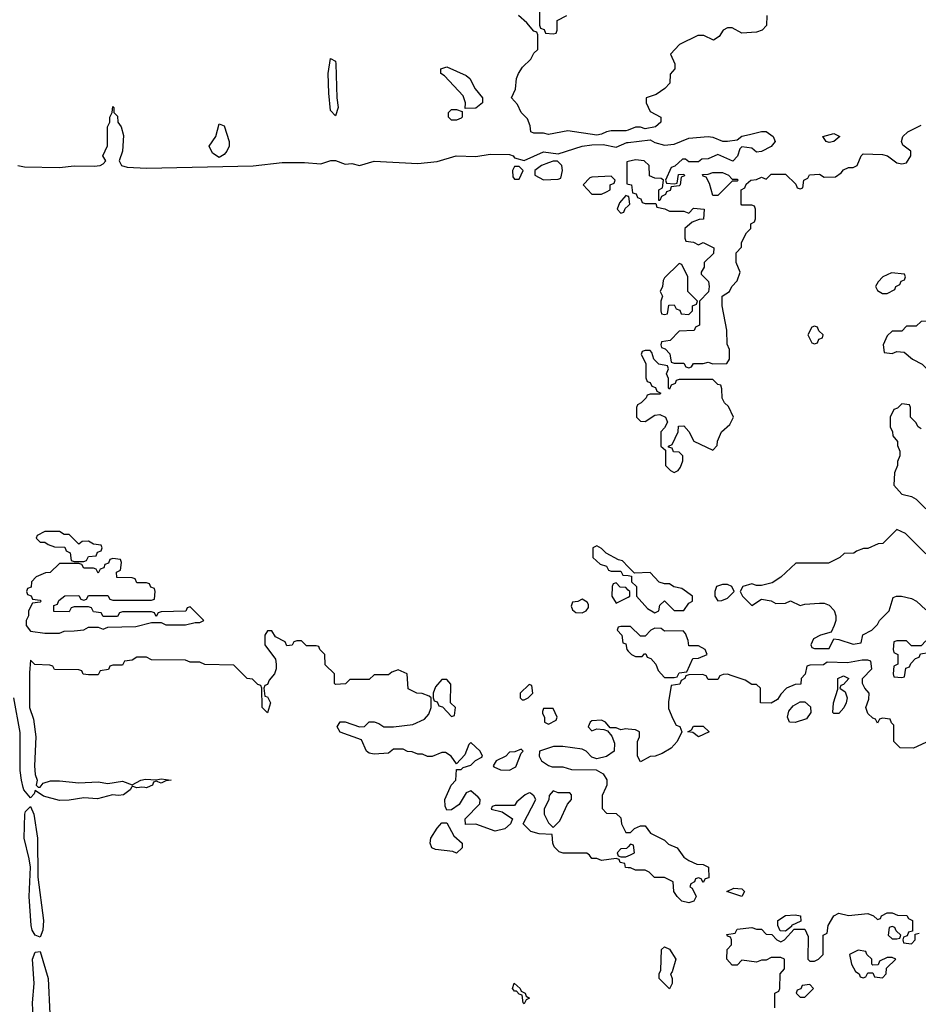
# Model space of a CAD drawing. Header units: inches. Extents: x 2722057 to 2913084, y 892730 to 1030005.
# Tile 123 of 231: x 2807486 to 2811198, y 999104 to 1003173. Entities that reach past the tile are written whole.
import ezdxf

# ---------------------------------------------------------------- set-up
doc = ezdxf.new("R2010")
doc.units = ezdxf.units.IN
doc.header["$MEASUREMENT"] = 0
for name, color, linetype in [('C8000', 7, 'Continuous'), ('C8010', 7, 'Continuous'), ('C8909', 7, 'Continuous'), ('C8919', 7, 'Continuous')]:
    doc.layers.add(name, color=color, linetype=linetype)

msp = doc.modelspace()

# ---------------------------------------------------------------- linework, layer by layer
at = {"layer": 'C8000', "color": 2, "elevation": 10}
for points in [[(2810000, 1002717.1), (2809990, 1002713.2), (2809930, 1002714), (2809910, 1002709.2), (2809890, 1002699.3), (2809870, 1002696), (2809750, 1002714), (2809670, 1002699), (2809650, 1002704), (2809610, 1002704), (2809598, 1002710), (2809594.6, 1002734.6), (2809583.1, 1002763.1), (2809558, 1002790), (2809543.1, 1002823.1), (2809518, 1002850), (2809534.6, 1002885.4), (2809538, 1002930), (2809546, 1002950), (2809563.1, 1002976.9), (2809598, 1003010), (2809610, 1003034), (2809626, 1003050), (2809626, 1003110), (2809622, 1003122), (2809610, 1003126), (2809580.4, 1003160.4), (2809546, 1003190)], [(2809634, 1003210), (2809634, 1003150), (2809638, 1003138), (2809652.7, 1003132.7), (2809658, 1003118), (2809690, 1003114), (2809702, 1003118), (2809706, 1003130), (2809706, 1003170), (2809746, 1003190)], [(2807478, 1002570), (2807505.1, 1002565.1), (2807650, 1002562), (2807710, 1002568.9), (2807792.7, 1002567.3), (2807818, 1002570), (2807830, 1002578), (2807842, 1002590), (2807828.7, 1002610), (2807848.4, 1002651.6), (2807848.7, 1002730), (2807858, 1002750), (2807858, 1002770), (2807868, 1002790), (2807870, 1002814), (2807874, 1002810), (2807874, 1002790), (2807890, 1002774), (2807891.3, 1002750), (2807904.7, 1002730), (2807914.4, 1002694.4), (2807910.8, 1002630), (2807896, 1002590), (2807906, 1002570), (2807930, 1002564.2), (2808010, 1002559.6), (2808450, 1002568.5), (2808570, 1002582.3), (2808662.9, 1002582.9), (2808730, 1002577.6), (2808770.5, 1002590.5), (2808790, 1002590.6), (2808830, 1002576.3), (2808858.5, 1002578.5), (2808890, 1002570.7), (2808950, 1002588), (2809130, 1002579.1), (2809210, 1002586.8), (2809289.5, 1002610.5), (2809370, 1002607.3), (2809430, 1002617.3), (2809510, 1002616.3), (2809524.7, 1002610), (2809530, 1002602), (2809570, 1002591), (2809650, 1002627.3), (2809710, 1002618.8), (2809810, 1002651), (2809850, 1002656), (2809896.8, 1002656.8), (2809950, 1002646), (2809994.8, 1002665.2), (2810000, 1002665.8)], [(2810000, 1002587.3), (2809994, 1002586), (2809994, 1002494), (2810000, 1002492.8)], [(2810000, 1002442.7), (2809990, 1002446), (2809963.6, 1002416.4), (2809954, 1002390), (2809970, 1002374), (2809982, 1002378), (2809987.3, 1002392.7), (2810000, 1002404.4)], [(2810000, 1000912.4), (2809976.4, 1000936.4), (2809960.4, 1000940.4), (2809908.7, 1000968.7), (2809890, 1000988), (2809870, 1000998), (2809854, 1000990), (2809854, 1000950), (2809883.6, 1000923.6), (2809910, 1000914), (2809918, 1000898), (2809930, 1000894), (2809970, 1000894), (2809978, 1000878), (2810000, 1000875.6)], [(2810000, 1000816), (2809990, 1000826), (2809967.3, 1000827.3), (2809950, 1000846), (2809938, 1000842), (2809934, 1000830), (2809932, 1000790), (2809950, 1000762), (2810000, 1000787)], [(2810000, 1000666), (2809970, 1000666), (2809958, 1000662), (2809954, 1000650), (2809974, 1000630), (2809978, 1000598), (2809990, 1000594), (2809994, 1000570), (2810000, 1000564)], [(2809263.7, 1000000), (2809268, 1000010), (2809288, 1000030), (2809290, 1000074), (2809310, 1000074), (2809318, 1000082), (2809350, 1000092), (2809369, 1000111), (2809395.3, 1000124.7), (2809398, 1000130), (2809388, 1000150), (2809350, 1000186), (2809342, 1000178), (2809325.4, 1000134.6), (2809290, 1000098), (2809268.7, 1000130), (2809244.7, 1000144.7), (2809230, 1000145.2), (2809190, 1000128.7), (2809170, 1000128), (2809150, 1000138), (2809130, 1000138), (2809107.3, 1000147.3), (2809088.4, 1000148.4), (2809070, 1000158), (2809030, 1000158), (2809010, 1000142), (2808950, 1000137.2), (2808930, 1000141.2), (2808919, 1000150), (2808897.2, 1000197.2), (2808809.3, 1000229.3), (2808798, 1000250), (2808810, 1000271.3), (2808830, 1000271.3), (2808890, 1000251.3), (2808910, 1000252), (2808930, 1000271.3), (2808950, 1000271.3), (2808970, 1000264.7), (2808990, 1000251), (2809030, 1000251), (2809110, 1000261), (2809158, 1000282), (2809176.4, 1000303.6), (2809186, 1000330), (2809186, 1000370), (2809178, 1000378), (2809148.4, 1000388.4), (2809126, 1000390), (2809090, 1000408), (2809086, 1000470), (2809050, 1000486), (2809023.6, 1000476.4), (2809010, 1000466), (2808950, 1000466), (2808930, 1000446), (2808850, 1000446), (2808831.6, 1000428.4), (2808790, 1000426), (2808786, 1000430), (2808786, 1000470), (2808747.3, 1000507.3), (2808746, 1000550), (2808726, 1000570), (2808722, 1000582), (2808710, 1000586), (2808670, 1000586), (2808650, 1000606), (2808630, 1000606), (2808618, 1000602), (2808611.6, 1000588.4), (2808590, 1000586), (2808582, 1000602), (2808543.1, 1000623.1), (2808527.3, 1000647.3), (2808510, 1000648), (2808498, 1000630), (2808498, 1000590), (2808542, 1000530), (2808544.7, 1000510), (2808544.7, 1000490), (2808538, 1000470), (2808516.9, 1000443.1), (2808510, 1000426), (2808498, 1000422), (2808494, 1000410), (2808498, 1000378), (2808510, 1000374), (2808522, 1000350), (2808510, 1000308), (2808488, 1000330), (2808486, 1000410), (2808482, 1000422), (2808470, 1000426), (2808447.3, 1000447.3), (2808426, 1000450), (2808370, 1000506), (2808250, 1000508), (2808230, 1000518), (2808190, 1000518), (2808170, 1000526), (2808030, 1000528), (2808010, 1000538), (2807970, 1000538), (2807950, 1000526), (2807918, 1000522), (2807910, 1000506), (2807870, 1000506), (2807858, 1000502), (2807852.7, 1000487.3), (2807818, 1000482), (2807810, 1000466), (2807770, 1000466), (2807748.4, 1000468.4), (2807742, 1000482), (2807730, 1000486), (2807630, 1000488), (2807622, 1000502), (2807610, 1000506), (2807548.4, 1000508.4), (2807530, 1000526), (2807525.7, 1000474.3), (2807525.7, 1000330), (2807542.5, 1000282.5), (2807552, 1000210), (2807546.3, 1000090), (2807550, 1000054), (2807558, 1000030), (2807554, 1000010), (2807562, 1000002), (2807570, 1000002), (2807582, 1000018), (2807612.7, 1000027.3), (2807650, 1000028), (2807730, 1000019.1), (2807810, 1000023.8), (2807850, 1000016), (2807910, 1000026), (2807950, 1000011.3), (2807986, 1000030), (2808005.6, 1000034.4), (2808050, 1000031), (2808070, 1000036), (2808112, 1000030), (2808090, 1000028), (2808070, 1000018), (2808050, 1000026), (2808038, 1000022), (2808034, 1000010), (2808012.2, 1000000)], [(2807500.5, 1000000), (2807493.3, 1000030), (2807487.8, 1000070), (2807487, 1000227), (2807461.8, 1000370)], [(2810000, 1000241), (2809990, 1000242), (2809970, 1000238), (2809950, 1000246), (2809926, 1000246), (2809906, 1000270), (2809890, 1000278), (2809850, 1000275.3), (2809842, 1000270), (2809834, 1000250), (2809850, 1000234), (2809870, 1000242), (2809899.6, 1000239.6), (2809914, 1000234), (2809932.7, 1000212.7), (2809943.6, 1000183.6), (2809942, 1000150), (2809910, 1000128.7), (2809870, 1000118), (2809850, 1000126), (2809826, 1000150), (2809810, 1000158), (2809730, 1000169.3), (2809690.8, 1000169.2), (2809634, 1000150), (2809632, 1000130), (2809642, 1000110), (2809670.9, 1000090.9), (2809686, 1000086), (2809730, 1000084.7), (2809766, 1000074), (2809867.3, 1000072.7), (2809896.9, 1000056.9), (2809911.1, 1000031.1), (2809911.3, 1000010), (2809907, 1000000)], [(2807965, 1000000), (2807950, 1000006), (2807947, 1000000)], [(2808003.3, 1000000), (2807990, 1000002), (2807980, 1000000)]]:
    msp.add_lwpolyline(points, dxfattribs=at)
for points in [[(2808790, 1002775.3), (2808770, 1002798), (2808762.4, 1002870), (2808759.5, 1002950), (2808770, 1003012), (2808790, 1003002), (2808792, 1002990), (2808795.8, 1002850), (2808802, 1002810)], [(2809326, 1002806), (2809328, 1002830), (2809318, 1002858), (2809240.4, 1002940.4), (2809226, 1002950), (2809226, 1002970), (2809250, 1002978), (2809330, 1002942.8), (2809346, 1002930), (2809367.1, 1002887.1), (2809398, 1002850), (2809398, 1002830), (2809370, 1002808)], [(2809270, 1002758), (2809258, 1002770), (2809258, 1002790), (2809270, 1002802), (2809290, 1002802), (2809314, 1002794), (2809314, 1002770), (2809310, 1002766), (2809290, 1002758)], [(2808310, 1002604), (2808282, 1002622), (2808268, 1002650), (2808295.3, 1002690), (2808310, 1002742), (2808330, 1002734), (2808351, 1002670), (2808350.8, 1002650), (2808341, 1002630), (2808330, 1002615.3)], [(2809550, 1002566), (2809530, 1002566), (2809522, 1002550), (2809523.6, 1002523.6), (2809530, 1002514), (2809550, 1002514), (2809566, 1002550)], [(2809690, 1002588.7), (2809670, 1002582), (2809642, 1002570), (2809614, 1002550), (2809614, 1002530), (2809650, 1002511.3), (2809710, 1002514), (2809722, 1002518), (2809728, 1002550), (2809726, 1002570), (2809708, 1002588)], [(2809930, 1002526), (2809850, 1002522), (2809841, 1002519), (2809814, 1002490), (2809850, 1002452), (2809890, 1002452), (2809910, 1002462), (2809926, 1002470), (2809926, 1002490), (2809942, 1002498), (2809946, 1002510)], [(2807650, 1001058), (2807590, 1001058), (2807558, 1001042), (2807554, 1001030), (2807570, 1001014), (2807590, 1001014), (2807603.6, 1001003.6), (2807630, 1000994), (2807672.7, 1000992.7), (2807678, 1000978), (2807694, 1000970), (2807698, 1000938), (2807710, 1000934), (2807750, 1000934), (2807762, 1000938), (2807770, 1000954), (2807802, 1000958), (2807807.3, 1000972.7), (2807822, 1000978), (2807826, 1000990), (2807822, 1001002), (2807790, 1001006), (2807770, 1001018), (2807743.6, 1001016.4), (2807730, 1001006), (2807690, 1001046), (2807670, 1001046)], [(2807870, 1000946), (2807858, 1000942), (2807852.7, 1000927.3), (2807838, 1000922), (2807832.7, 1000907.3), (2807818, 1000902), (2807810, 1000886), (2807802, 1000902), (2807790, 1000906), (2807750, 1000906), (2807742, 1000922), (2807730, 1000926), (2807650, 1000926), (2807611.6, 1000888.4), (2807592.7, 1000887.3), (2807554, 1000870), (2807534, 1000850), (2807532.7, 1000827.3), (2807518, 1000822), (2807514, 1000810), (2807518, 1000798), (2807532.7, 1000792.7), (2807538, 1000778), (2807570, 1000774), (2807574, 1000770), (2807570, 1000766), (2807538, 1000762), (2807522, 1000730), (2807522, 1000710), (2807512, 1000690), (2807512, 1000670), (2807530, 1000646), (2807590, 1000638), (2807650, 1000638), (2807670, 1000646), (2807710, 1000647.7), (2807750, 1000652), (2807770, 1000662), (2807810, 1000662), (2807830, 1000654), (2807850, 1000662), (2807965.4, 1000665.4), (2808030, 1000682), (2808070, 1000682), (2808090, 1000672), (2808170, 1000672), (2808210, 1000682), (2808230, 1000682), (2808246, 1000690), (2808190, 1000746), (2808178, 1000742), (2808172, 1000728), (2808070, 1000726), (2808058, 1000722), (2808050, 1000706), (2808042, 1000722), (2808030, 1000726), (2807910, 1000726), (2807898, 1000722), (2807890, 1000706), (2807830, 1000706), (2807822, 1000722), (2807790, 1000726), (2807782, 1000742), (2807770, 1000746), (2807710, 1000746), (2807698, 1000742), (2807690, 1000726), (2807627.3, 1000727.3), (2807627.3, 1000752.7), (2807642, 1000758), (2807647.3, 1000772.7), (2807672.7, 1000792.7), (2807730, 1000794), (2807738, 1000778), (2807750, 1000774), (2807762, 1000778), (2807770, 1000794), (2807850, 1000794), (2807858, 1000778), (2807870, 1000774), (2808030, 1000774), (2808042, 1000778), (2808046, 1000810), (2808042, 1000822), (2808027.3, 1000827.3), (2808022, 1000842), (2808010, 1000846), (2807970, 1000846), (2807962, 1000862), (2807950, 1000866), (2807887.3, 1000867.3), (2807886, 1000890), (2807902, 1000898), (2807906, 1000930), (2807902, 1000942)], [(2809810, 1000778), (2809791.6, 1000768.4), (2809770, 1000766), (2809764.7, 1000750), (2809770, 1000734), (2809783.6, 1000723.6), (2809810, 1000722), (2809826, 1000730), (2809836.4, 1000743.6), (2809836.4, 1000756.4), (2809830, 1000766)], [(2809250, 1000446), (2809230, 1000446), (2809203.6, 1000416.4), (2809194, 1000390), (2809194, 1000370), (2809198, 1000358), (2809210, 1000354), (2809218, 1000338), (2809232.7, 1000332.7), (2809270, 1000294), (2809282, 1000298), (2809286, 1000330), (2809266, 1000350), (2809267.3, 1000427.3)], [(2809590, 1000426), (2809554, 1000390), (2809554, 1000370), (2809562, 1000362), (2809570, 1000362), (2809586, 1000370), (2809606, 1000390), (2809602, 1000422)], [(2809690, 1000326), (2809650, 1000326), (2809645.4, 1000314.6), (2809645.4, 1000305.4), (2809654, 1000290), (2809654, 1000270), (2809670, 1000262), (2809702, 1000278), (2809706, 1000290)], [(2809558, 1000158), (2809532, 1000148), (2809510, 1000146), (2809494, 1000130), (2809454, 1000110), (2809442, 1000090), (2809444.7, 1000084.7), (2809472.7, 1000072.7), (2809510, 1000072), (2809530, 1000082), (2809535.3, 1000084.7), (2809558, 1000142), (2809566, 1000150)]]:
    msp.add_lwpolyline(points, close=True, dxfattribs=at)
at = {"layer": 'C8010', "color": 2, "elevation": 10}
for points in [[(2810572, 1003190), (2810571.6, 1003148.4), (2810554, 1003130), (2810530, 1003122), (2810470, 1003118), (2810430, 1003139), (2810410, 1003139), (2810392, 1003130), (2810376, 1003104), (2810351.6, 1003088.4), (2810312.7, 1003107.3), (2810287.3, 1003107.3), (2810212, 1003070), (2810174, 1003030), (2810192, 1002990), (2810192, 1002970), (2810172.7, 1002947.3), (2810172, 1002910), (2810151.1, 1002888.9), (2810116, 1002864), (2810074, 1002850), (2810074, 1002830), (2810090, 1002794), (2810134, 1002770), (2810134, 1002750), (2810112, 1002730), (2810070, 1002722), (2810050, 1002728.7), (2810030, 1002728.7), (2810000, 1002717.1)], [(2810000, 1002492.8), (2810014, 1002490), (2810018, 1002458), (2810032.7, 1002452.7), (2810038, 1002438), (2810052.7, 1002432.7), (2810058, 1002418), (2810070, 1002414), (2810114, 1002414), (2810118, 1002398), (2810151.6, 1002391.6), (2810170, 1002382), (2810230, 1002382), (2810250, 1002374), (2810270, 1002394), (2810314, 1002390), (2810311.1, 1002348.9), (2810292.7, 1002347.3), (2810263.6, 1002336.4), (2810234, 1002310), (2810234, 1002270), (2810238, 1002258), (2810270, 1002254), (2810290, 1002242), (2810310, 1002252), (2810354, 1002230), (2810352.7, 1002207.3), (2810314, 1002170), (2810314, 1002150), (2810302, 1002130), (2810302, 1002122), (2810331.6, 1002091.6), (2810334, 1002070), (2810331.6, 1002048.4), (2810294, 1002010), (2810294, 1001910), (2810278, 1001902), (2810272, 1001888), (2810210, 1001886), (2810172.7, 1001847.3), (2810138, 1001842), (2810134, 1001830), (2810138, 1001818), (2810152.7, 1001812.7), (2810171.6, 1001791.6), (2810178, 1001758), (2810190, 1001754), (2810230, 1001754), (2810238, 1001738), (2810250, 1001734), (2810262, 1001738), (2810270, 1001752), (2810310, 1001752), (2810330, 1001758), (2810350, 1001751.3), (2810407.3, 1001752.7), (2810418, 1001770), (2810418, 1001810), (2810408.4, 1001831.6), (2810408, 1001890), (2810388, 1001990), (2810388, 1002030), (2810418, 1002050), (2810428, 1002070), (2810450, 1002094), (2810462, 1002130), (2810446, 1002170), (2810446, 1002210), (2810467.3, 1002232.7), (2810468.4, 1002251.6), (2810488.4, 1002291.6), (2810506, 1002310), (2810506, 1002330), (2810522, 1002338), (2810526, 1002350), (2810526, 1002390), (2810522, 1002402), (2810510, 1002406), (2810470, 1002406), (2810466, 1002410), (2810466, 1002470), (2810482, 1002478), (2810487.3, 1002492.7), (2810506, 1002510), (2810530, 1002512), (2810550, 1002522), (2810570, 1002514), (2810590, 1002534), (2810650, 1002534), (2810692.7, 1002492.7), (2810698, 1002478), (2810710, 1002474), (2810722, 1002478), (2810726, 1002510), (2810742, 1002518), (2810748.4, 1002531.6), (2810790, 1002534), (2810810, 1002522), (2810856.4, 1002523.6), (2810880.4, 1002539.6), (2810890, 1002552), (2810910, 1002562), (2810930, 1002562), (2810946, 1002570), (2810962, 1002610), (2810970, 1002618), (2811050, 1002616), (2811070.8, 1002610.8), (2811110, 1002582), (2811130, 1002578), (2811150, 1002582), (2811168, 1002610), (2811168, 1002630), (2811134.6, 1002654.6), (2811128.7, 1002670), (2811134, 1002690), (2811155.3, 1002710), (2811210, 1002737.4)], [(2810000, 1002665.8), (2810090, 1002676), (2810110, 1002664.9), (2810150, 1002654.8), (2810190, 1002658.8), (2810250, 1002684), (2810330, 1002690.7), (2810350, 1002687.7), (2810390, 1002670.8), (2810410, 1002670.8), (2810450, 1002676), (2810470, 1002691), (2810500.9, 1002699.1), (2810550, 1002710.7), (2810570, 1002710.6), (2810598.8, 1002690), (2810606.8, 1002670), (2810590.8, 1002649.2), (2810550, 1002628), (2810530, 1002626), (2810510, 1002642), (2810470, 1002648), (2810461, 1002639), (2810451.6, 1002608.4), (2810431.6, 1002588.4), (2810370, 1002615.3), (2810330, 1002598), (2810303.6, 1002596.4), (2810290, 1002586), (2810250, 1002586), (2810236.4, 1002596.4), (2810223.6, 1002596.4), (2810192.7, 1002567.3), (2810178, 1002562), (2810154, 1002510), (2810158, 1002498), (2810190, 1002494), (2810202, 1002498), (2810207.3, 1002532.7), (2810230, 1002534), (2810232.7, 1002527.3), (2810218, 1002522), (2810214, 1002490), (2810210, 1002486), (2810178, 1002482), (2810172.7, 1002467.3), (2810158, 1002462), (2810154, 1002450), (2810138, 1002442), (2810130, 1002426), (2810126, 1002426), (2810126, 1002470), (2810142, 1002478), (2810146, 1002510), (2810136.4, 1002516.4), (2810110, 1002518), (2810087.3, 1002527.3), (2810086, 1002570), (2810066, 1002590), (2810030, 1002594), (2810000, 1002587.3)], [(2810000, 1002404.4), (2810006, 1002410), (2810002, 1002442), (2810000, 1002442.7)], [(2811210, 1001482), (2811198, 1001490), (2811188.4, 1001508.4), (2811166, 1001530), (2811166, 1001570), (2811162, 1001582), (2811130, 1001586), (2811112.7, 1001567.3), (2811098, 1001562), (2811082, 1001530), (2811082, 1001490), (2811092, 1001470), (2811092.7, 1001452.7), (2811112, 1001430), (2811112.7, 1001412.7), (2811122, 1001390), (2811122, 1001370), (2811112.7, 1001347.3), (2811112, 1001330), (2811099.6, 1001300.4), (2811098, 1001250), (2811130, 1001212), (2811170, 1001202), (2811190, 1001192), (2811230, 1001152)], [(2811230, 1000966), (2811146, 1001050), (2811110, 1001066), (2811051.6, 1001008.4), (2811032.7, 1001007.3), (2810990, 1000988), (2810972.7, 1000987.3), (2810943.6, 1000976.4), (2810931.6, 1000968.4), (2810892.7, 1000967.3), (2810874, 1000950), (2810827.3, 1000927.3), (2810692.7, 1000927.3), (2810631.1, 1000868.9), (2810594.4, 1000845.6), (2810550, 1000835.3), (2810530, 1000835.3), (2810510, 1000842), (2810474, 1000830), (2810462, 1000810), (2810472, 1000790), (2810510, 1000752), (2810550, 1000778), (2810590, 1000771), (2810610, 1000761), (2810650, 1000762), (2810670, 1000771.3), (2810710, 1000752), (2810730, 1000758), (2810790, 1000762), (2810810, 1000762), (2810830, 1000754), (2810850.9, 1000730.9), (2810858, 1000710), (2810858, 1000690), (2810851.1, 1000668.9), (2810838, 1000642), (2810794, 1000630), (2810765.4, 1000614.6), (2810754, 1000590), (2810758, 1000578), (2810770, 1000574), (2810830, 1000574), (2810850, 1000614), (2810870, 1000612), (2810930, 1000592), (2810962, 1000598), (2810968.7, 1000631.3), (2811006, 1000650), (2811030, 1000674), (2811038, 1000690), (2811078, 1000730), (2811095.3, 1000784.7), (2811109, 1000791), (2811129.2, 1000790.8), (2811170, 1000781), (2811191.3, 1000770), (2811230, 1000734)], [(2810000, 1000875.6), (2810014, 1000874), (2810014, 1000850), (2810034, 1000830), (2810034, 1000790), (2810079.6, 1000739.6), (2810110, 1000722), (2810126, 1000730), (2810130, 1000754), (2810150, 1000772), (2810190, 1000732), (2810230, 1000732), (2810250, 1000762), (2810266, 1000770), (2810266, 1000790), (2810222, 1000822), (2810189, 1000829), (2810170, 1000842), (2810150, 1000842), (2810128.4, 1000848.4), (2810090, 1000888), (2810026, 1000886), (2810000, 1000912.4)], [(2810000, 1000787), (2810006, 1000790), (2810006, 1000810), (2810000, 1000816)], [(2810000, 1000564), (2810014, 1000550), (2810030, 1000542), (2810058, 1000542), (2810067.3, 1000552.7), (2810072.7, 1000552.7), (2810078, 1000538), (2810092.7, 1000532.7), (2810114, 1000510), (2810123.6, 1000483.6), (2810150, 1000454), (2810190, 1000454), (2810202, 1000458), (2810210, 1000474), (2810242, 1000478), (2810267.3, 1000532.7), (2810290, 1000534), (2810326, 1000550), (2810318, 1000570), (2810290, 1000586), (2810250, 1000586), (2810247.3, 1000607.3), (2810236.4, 1000636.4), (2810227.3, 1000647.3), (2810150, 1000646), (2810136.4, 1000656.4), (2810110, 1000658), (2810094, 1000650), (2810070, 1000626), (2810050, 1000626), (2810010, 1000666), (2810000, 1000666)], [(2811230, 1000186), (2811178, 1000162), (2811124, 1000164), (2811098, 1000190), (2811098, 1000258), (2811087.3, 1000267.3), (2811082, 1000282), (2811050, 1000286), (2811038, 1000282), (2811030, 1000266), (2811022, 1000282), (2811010, 1000286), (2810990, 1000306), (2810982, 1000330), (2810994.6, 1000365.4), (2810995.3, 1000390), (2810978, 1000410), (2810968, 1000430), (2810968, 1000450), (2811006, 1000490), (2811002, 1000522), (2810990, 1000526), (2810966, 1000526), (2810905.4, 1000514.6), (2810822, 1000518), (2810807.3, 1000507.3), (2810750, 1000506), (2810738, 1000502), (2810731.6, 1000468.4), (2810714, 1000450), (2810712.7, 1000427.3), (2810690, 1000426), (2810654, 1000410), (2810630, 1000386), (2810616.9, 1000363.1), (2810590, 1000348), (2810546, 1000350), (2810546, 1000410), (2810530, 1000426), (2810510, 1000426), (2810483.1, 1000443.1), (2810430, 1000462), (2810410, 1000468), (2810392.7, 1000467.3), (2810378, 1000462), (2810370, 1000446), (2810330, 1000446), (2810322, 1000462), (2810307.3, 1000467.3), (2810250, 1000466), (2810238, 1000462), (2810234, 1000450), (2810218, 1000442), (2810212.7, 1000427.3), (2810178, 1000422), (2810166.4, 1000353.6), (2810166, 1000326), (2810183.6, 1000283.6), (2810198, 1000258), (2810212.7, 1000252.7), (2810222, 1000230), (2810202, 1000190), (2810177.3, 1000162.7), (2810139.8, 1000140.2), (2810111.1, 1000128.9), (2810090, 1000128), (2810050, 1000106), (2810038, 1000130), (2810038, 1000190), (2810046, 1000210), (2810046, 1000230), (2810030, 1000238), (2810000, 1000241)]]:
    msp.add_lwpolyline(points, dxfattribs=at)
for points in [[(2810830, 1002665.2), (2810818, 1002670), (2810804, 1002690), (2810850, 1002702.8), (2810874, 1002690), (2810850, 1002669.2)], [(2810430, 1002514), (2810450, 1002514), (2810454, 1002510), (2810450, 1002506), (2810430, 1002506), (2810370, 1002446), (2810350, 1002446), (2810336.4, 1002496.4), (2810322, 1002522), (2810310, 1002526), (2810307.3, 1002532.7), (2810330, 1002534), (2810350, 1002542), (2810390, 1002542), (2810414, 1002530)], [(2810210, 1002166), (2810150, 1002106), (2810144.7, 1002095.3), (2810142, 1002070), (2810132, 1002050), (2810142, 1002030), (2810134, 1002010), (2810134, 1001970), (2810138, 1001958), (2810150, 1001954), (2810162, 1001958), (2810167.3, 1001992.7), (2810190, 1001994), (2810198, 1001978), (2810212.7, 1001972.7), (2810218, 1001958), (2810250, 1001954), (2810266, 1001970), (2810266, 1001990), (2810282, 1001998), (2810286, 1002010), (2810246, 1002050), (2810246, 1002110), (2810222, 1002162)], [(2811087.3, 1002127.3), (2811052, 1002110), (2811032, 1002090), (2811022, 1002070), (2811030, 1002054), (2811050, 1002042), (2811070, 1002042), (2811102, 1002058), (2811106, 1002070), (2811122, 1002078), (2811127.3, 1002092.7), (2811142, 1002098), (2811146, 1002110), (2811142, 1002122)], [(2811290, 1001928), (2811210, 1001926), (2811190, 1001906), (2811150, 1001906), (2811130, 1001886), (2811090, 1001886), (2811070, 1001866), (2811054, 1001830), (2811058, 1001798), (2811090, 1001794), (2811110, 1001802), (2811139.6, 1001799.6), (2811174, 1001770), (2811214, 1001750), (2811234, 1001730), (2811250, 1001722), (2811270, 1001722), (2811286, 1001730), (2811306, 1001750), (2811298, 1001810), (2811308, 1001830), (2811308.4, 1001851.6), (2811326, 1001890), (2811322, 1001922)], [(2810770, 1001906), (2810758, 1001902), (2810742, 1001870), (2810758, 1001838), (2810770, 1001834), (2810782, 1001838), (2810787.3, 1001852.7), (2810802, 1001858), (2810806, 1001870), (2810787.3, 1001887.3), (2810782, 1001902)], [(2810090, 1001806), (2810070, 1001806), (2810058, 1001802), (2810054, 1001790), (2810072, 1001752), (2810072.7, 1001692.7), (2810078, 1001678), (2810090, 1001674), (2810098, 1001658), (2810112.7, 1001652.7), (2810118, 1001638), (2810134, 1001630), (2810130, 1001626), (2810090, 1001626), (2810078, 1001622), (2810074, 1001610), (2810054, 1001590), (2810038, 1001582), (2810034, 1001570), (2810034, 1001530), (2810050, 1001514), (2810070, 1001512), (2810110, 1001538), (2810130, 1001542), (2810154, 1001530), (2810162, 1001510), (2810150, 1001486), (2810134, 1001470), (2810134, 1001410), (2810154, 1001394), (2810154, 1001330), (2810174, 1001310), (2810190, 1001302), (2810206, 1001310), (2810216.4, 1001323.6), (2810226, 1001350), (2810226, 1001370), (2810210, 1001386), (2810187.3, 1001387.3), (2810182, 1001402), (2810166, 1001406), (2810166, 1001410), (2810182, 1001418), (2810206, 1001470), (2810207.3, 1001492.7), (2810230, 1001494), (2810250.9, 1001470.9), (2810271.6, 1001431.6), (2810350, 1001394), (2810367.3, 1001412.7), (2810368.4, 1001431.6), (2810386, 1001470), (2810420.4, 1001499.6), (2810435.3, 1001530), (2810414, 1001574), (2810398, 1001590), (2810388.4, 1001608.4), (2810387.3, 1001647.3), (2810382, 1001662), (2810370, 1001666), (2810350, 1001686), (2810210, 1001686), (2810198, 1001682), (2810194, 1001670), (2810178, 1001662), (2810170, 1001646), (2810166, 1001650), (2810166, 1001690), (2810158, 1001710), (2810166, 1001730), (2810162, 1001742), (2810126, 1001750), (2810106, 1001770), (2810098, 1001798)], [(2810410, 1000839), (2810390, 1000839), (2810364.7, 1000830), (2810358, 1000810), (2810358, 1000790), (2810370, 1000772), (2810387.3, 1000772.7), (2810410, 1000782), (2810438, 1000810), (2810428, 1000830)], [(2811230, 1000606), (2811210, 1000586), (2811170, 1000586), (2811150, 1000606), (2811110, 1000606), (2811098, 1000602), (2811094, 1000570), (2811098, 1000558), (2811114, 1000550), (2811114, 1000510), (2811098, 1000502), (2811094, 1000470), (2811098, 1000458), (2811130, 1000454), (2811142, 1000458), (2811147.3, 1000492.7), (2811162, 1000498), (2811167.3, 1000512.7), (2811187.3, 1000532.7), (2811202, 1000538), (2811207.3, 1000552.7), (2811242, 1000558), (2811246, 1000590)], [(2810850, 1000306), (2810846, 1000310), (2810848, 1000350), (2810866, 1000406), (2810866, 1000450), (2810890, 1000462), (2810912, 1000450), (2810890, 1000426), (2810878, 1000422), (2810874, 1000410), (2810896, 1000396), (2810904.7, 1000370), (2810901, 1000350), (2810890.7, 1000329.3), (2810870, 1000306)], [(2810690, 1000268.7), (2810666, 1000270), (2810658, 1000290), (2810664, 1000316), (2810682, 1000338), (2810710, 1000354), (2810730, 1000354), (2810752.7, 1000332.7), (2810754, 1000310), (2810736, 1000284)], [(2810290, 1000208.7), (2810267.3, 1000227.3), (2810246, 1000230), (2810262, 1000238), (2810270, 1000254), (2810310, 1000254), (2810334, 1000230)]]:
    msp.add_lwpolyline(points, close=True, dxfattribs=at)
at = {"layer": 'C8909', "color": 2, "elevation": 10}
for points in [[(2807947, 1000000), (2807942, 999990), (2807914, 999970), (2807893.4, 999966.6), (2807869.1, 999969.1), (2807806.6, 999953.4), (2807750, 999957), (2807690, 999947), (2807650, 999946), (2807584.5, 999964.5), (2807550, 999988), (2807546, 999974), (2807530, 999957.2), (2807502.9, 999990), (2807500.5, 1000000)], [(2807980, 1000000), (2807970, 999998), (2807965, 1000000)], [(2808012.2, 1000000), (2808010, 999999), (2808003.3, 1000000)], [(2810000, 999668.5), (2809989, 999669), (2809986, 999686), (2809966, 999690), (2809962, 999702), (2809950, 999706), (2809890, 999698), (2809870, 999706), (2809850, 999706), (2809840.4, 999720.4), (2809828.4, 999728.4), (2809731.1, 999728.9), (2809714.6, 999734.6), (2809694.6, 999754.6), (2809688, 999770), (2809686, 999806), (2809631.6, 999808.4), (2809598, 999818), (2809566, 999850), (2809618, 999950), (2809610, 999966), (2809596.4, 999976.4), (2809590, 999978), (2809574, 999970), (2809539.6, 999940.4), (2809530, 999926), (2809450, 999926), (2809438, 999922), (2809434, 999910), (2809479.6, 999899.6), (2809522, 999870), (2809514, 999850), (2809490.7, 999829.3), (2809450, 999819), (2809370, 999848), (2809327.3, 999847.3), (2809326, 999870), (2809387.3, 999932.7), (2809388, 999950), (2809380.4, 999960.4), (2809350, 999986), (2809330, 999978), (2809302, 999930), (2809270, 999908), (2809250, 999906), (2809243.1, 999923.1), (2809242, 999950), (2809263.7, 1000000)], [(2809907, 1000000), (2809892.7, 999967.3), (2809892.7, 999912.7), (2809910, 999894), (2809950, 999892), (2809970, 999874), (2809972, 999850), (2809990, 999814), (2810000, 999814)], [(2810000, 999755.2), (2809992.7, 999747.3), (2809970, 999746), (2809954, 999730), (2809958, 999718), (2809970, 999714), (2809990, 999714), (2810000, 999718)], [(2807541.6, 999050), (2807538.8, 999110), (2807545.7, 999190), (2807538.4, 999290), (2807550, 999318.8), (2807570, 999322.8), (2807603, 999210), (2807610, 999064.7)]]:
    msp.add_lwpolyline(points, dxfattribs=at)
for points in [[(2809690, 999986), (2809672.7, 999967.3), (2809672, 999950), (2809652, 999910), (2809652, 999890), (2809670, 999854), (2809690, 999834), (2809718, 999862), (2809748.4, 999931.6), (2809766, 999950), (2809766, 999970), (2809758, 999978), (2809710, 999978)], [(2807570, 999380.9), (2807549.7, 999389.7), (2807537.4, 999410), (2807532.8, 999430), (2807524.5, 999550), (2807529.6, 999670.4), (2807525.3, 999705.3), (2807503.8, 999790), (2807506.6, 999890), (2807510, 999901), (2807530, 999921), (2807543.8, 999890), (2807559.2, 999790), (2807560.3, 999630), (2807583.9, 999450), (2807581.5, 999410)], [(2809290, 999729), (2809275.3, 999735.3), (2809203.1, 999743.1), (2809188, 999750), (2809182, 999770), (2809184, 999790), (2809210, 999832), (2809230, 999854), (2809250, 999854), (2809279.6, 999799.6), (2809314, 999770), (2809314, 999750)], [(2809570, 999106), (2809566, 999110), (2809562, 999142), (2809550, 999146), (2809538, 999158), (2809530, 999158), (2809522, 999170), (2809529.3, 999190.7), (2809554, 999170), (2809558, 999158), (2809574, 999150), (2809578, 999138), (2809592, 999130), (2809578, 999122)]]:
    msp.add_lwpolyline(points, close=True, dxfattribs=at)
at = {"layer": 'C8919', "color": 2, "elevation": 10}
for points in [[(2810000, 999814), (2810010, 999814), (2810026, 999830), (2810050, 999842), (2810070, 999842), (2810091.6, 999811.6), (2810150, 999782), (2810166, 999766), (2810202, 999750), (2810230, 999712), (2810250, 999698), (2810283.6, 999683.6), (2810310, 999682), (2810331.1, 999671.1), (2810332.7, 999627.3), (2810318, 999622), (2810310, 999608), (2810302, 999622), (2810290, 999626), (2810278, 999622), (2810274, 999610), (2810258, 999602), (2810254, 999590), (2810263.6, 999583.6), (2810280.7, 999550), (2810270.8, 999530), (2810250, 999523.7), (2810222, 999530), (2810202, 999550), (2810188, 999570), (2810186, 999610), (2810150, 999628), (2810108.4, 999628.4), (2810086, 999650), (2810070, 999658), (2810030, 999658), (2810010, 999668), (2810000, 999668.5)], [(2810000, 999718), (2810010, 999722), (2810026, 999730), (2810022, 999762), (2810010, 999766), (2810000, 999755.2)], [(2810606, 999090), (2810606, 999150), (2810622, 999158), (2810626, 999170), (2810628, 999230), (2810646, 999250), (2810646, 999290), (2810630, 999298), (2810590, 999298), (2810570, 999286), (2810550, 999286), (2810530, 999278), (2810470, 999286), (2810450, 999266), (2810430, 999266), (2810408, 999290), (2810408.9, 999331.1), (2810426, 999350), (2810426, 999370), (2810422, 999382), (2810410, 999386), (2810407.3, 999392.7), (2810442, 999398), (2810450, 999414), (2810510, 999422), (2810530, 999414), (2810550, 999414), (2810570, 999394), (2810592.7, 999392.7), (2810614, 999370), (2810630, 999362), (2810646, 999370), (2810686, 999414), (2810730, 999414), (2810743.6, 999383.6), (2810742, 999290), (2810750, 999282), (2810770, 999282), (2810786, 999290), (2810806, 999310), (2810806, 999390), (2810822, 999398), (2810826, 999430), (2810849, 999470), (2810870, 999481), (2810910, 999470.8), (2810990, 999478.8), (2811014, 999470), (2811030, 999454), (2811042, 999458), (2811046, 999470), (2811070, 999482), (2811090, 999482), (2811112.7, 999472.7), (2811151.6, 999471.6), (2811158, 999458), (2811174, 999450), (2811174, 999406), (2811158, 999402), (2811152.7, 999387.3), (2811138, 999382), (2811134, 999370), (2811138, 999358), (2811170, 999354), (2811186, 999370), (2811186, 999394), (2811202, 999398)]]:
    msp.add_lwpolyline(points, dxfattribs=at)
for points in [[(2810470, 999549.4), (2810408, 999570), (2810436.4, 999583.6), (2810470, 999581), (2810481, 999570)], [(2810650, 999406), (2810627.3, 999407.3), (2810618, 999430), (2810618, 999450), (2810650, 999470.5), (2810690, 999473.4), (2810712, 999470), (2810712.7, 999447.3), (2810674, 999430), (2810674, 999426)], [(2811090, 999426), (2811078, 999422), (2811074, 999390), (2811090, 999374), (2811110, 999374), (2811122, 999378), (2811126, 999390), (2811107.3, 999407.3), (2811102, 999422)], [(2810170, 999168), (2810128, 999210), (2810128, 999230), (2810135.3, 999244.7), (2810138, 999330), (2810150, 999342), (2810170, 999332), (2810196, 999290), (2810182, 999238), (2810174, 999230), (2810182, 999210), (2810182, 999190)], [(2810950, 999328), (2810914, 999310), (2810922, 999270), (2810939.6, 999239.6), (2810954, 999230), (2810958, 999218), (2810970, 999214), (2810982, 999218), (2810990, 999234), (2811010, 999234), (2811018, 999218), (2811050, 999214), (2811066, 999230), (2811067.3, 999252.7), (2811106, 999290), (2811090, 999298), (2811070, 999298), (2811038, 999282), (2811032.7, 999267.3), (2811010, 999266), (2811006, 999270), (2811006, 999290), (2810986, 999310), (2810982, 999322)], [(2810750, 999186), (2810718, 999182), (2810712.7, 999167.3), (2810698, 999162), (2810694, 999150), (2810710, 999134), (2810730, 999134), (2810766, 999170)]]:
    msp.add_lwpolyline(points, close=True, dxfattribs=at)

doc.saveas('drawing.dxf')
